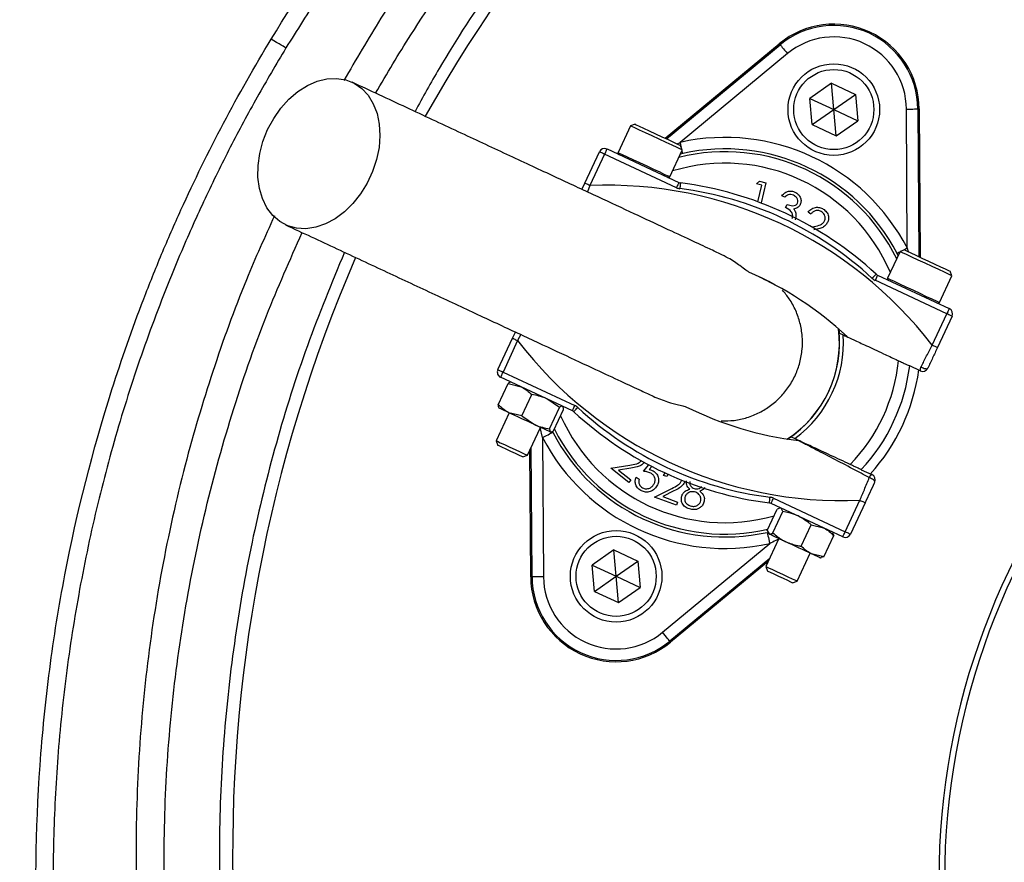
# Model space of a CAD drawing. Header units: millimetres. Extents: x 1309 to 2709, y 1314 to 2714.
# Tile 8 of 18: x 1723 to 1896, y 2017 to 2164. Entities that reach past the tile are written whole.
import ezdxf

# ---------------------------------------------------------------- set-up
doc = ezdxf.new("R2010")
doc.units = ezdxf.units.MM

msp = doc.modelspace()

# ---------------------------------------------------------------- linework, layer by layer
at = {"color": 7, "linetype": 'Continuous', "lineweight": 25}
for p, q in [((1836.28, 2143.18), (1856.22, 2159.69)), ((1856.37, 2159.52), (1856.22, 2159.69)), ((1836.51, 2143.07), (1856.37, 2159.52)), ((1857.64, 2157.98), (1838.91, 2142.46)), ((1865.34, 2152.8), (1861.56, 2150.15)), ((1865.34, 2152.8), (1869.53, 2150.84)), ((1865.75, 2148.19), (1865.34, 2152.8)), ((1861.96, 2145.55), (1861.56, 2150.15)), ((1861.56, 2150.15), (1865.75, 2148.19)), ((1865.75, 2148.19), (1869.53, 2150.84)), ((1869.53, 2150.84), (1869.93, 2146.24)), ((1861.96, 2145.55), (1865.75, 2148.19)), ((1865.75, 2148.19), (1869.93, 2146.24)), ((1866.15, 2143.59), (1865.75, 2148.19)), ((1878.6, 2123.95), (1878.45, 2148.28)), ((1880.45, 2148.29), (1880.61, 2122.5)), ((1880.45, 2148.29), (1880.68, 2148.29)), ((1880.68, 2148.29), (1880.84, 2122.4)), ((1866.15, 2143.59), (1869.93, 2146.24)), ((1830.21, 2145.34), (1828.04, 2140.68)), ((1831.01, 2145.63), (1830.21, 2145.34)), ((1830.22, 2145.34), (1830.21, 2145.34)), ((1861.96, 2145.55), (1866.15, 2143.59)), ((1822.23, 2135.33), (1824.79, 2140.81)), ((1826.12, 2141.3), (1838.66, 2135.45)), ((1837.1, 2136.45), (1839.27, 2141.12)), ((1839.27, 2141.12), (1838.98, 2141.92)), ((1825.69, 2140.39), (1823.14, 2134.91)), ((1838.24, 2134.54), (1825.69, 2140.39)), ((1839.34, 2140.51), (1838.95, 2140.42)), ((1852.25, 2135.19), (1852.74, 2135.68)), ((1852.74, 2135.68), (1853.88, 2135.41)), ((1821.72, 2134.24), (1822.23, 2135.33)), ((1853.17, 2134.97), (1852.25, 2135.19)), ((1852.47, 2132.07), (1853.17, 2134.97)), ((1853.88, 2135.41), (1853.03, 2131.87)), ((1857.18, 2132.91), (1856.69, 2133.14)), ((1857.33, 2131.06), (1857.59, 2131.61)), ((1861.71, 2129.93), (1861.25, 2130.27)), ((1861.92, 2127.67), (1862, 2127.68)), ((1878.14, 2123.66), (1877.34, 2123.37)), ((1877.34, 2123.37), (1875.16, 2118.7)), ((1877, 2122.65), (1876.83, 2123.03)), ((1885.51, 2112.5), (1872.96, 2118.35)), ((1873.39, 2119.25), (1885.93, 2113.4)), ((1884.23, 2114.47), (1886.4, 2119.14)), ((1886.4, 2119.14), (1886.11, 2119.94)), ((1882.95, 2107.01), (1885.51, 2112.5)), ((1886.42, 2112.07), (1883.86, 2106.59)), ((1866.61, 2109.85), (1866.69, 2109.14)), ((1807.04, 2102.75), (1809.59, 2108.23)), ((1809.59, 2108.23), (1810.1, 2109.32)), ((1810.5, 2107.81), (1807.94, 2102.32)), ((1880.86, 2102.53), (1879.02, 2103.39)), ((1820.07, 2095.57), (1807.52, 2101.42)), ((1807.94, 2102.32), (1820.49, 2096.47)), ((1807.1, 2096.59), (1808.83, 2100.31)), ((1808.83, 2100.31), (1811.09, 2099.76)), ((1809.33, 2100.57), (1809.28, 2100.57)), ((1811.23, 2094.66), (1812.97, 2098.39)), ((1817.81, 2096.13), (1815.58, 2097.66)), ((1807.19, 2096.09), (1807.22, 2096.04)), ((1816.08, 2092.41), (1817.81, 2096.13)), ((1818.44, 2096.28), (1818.4, 2096.35)), ((1809.03, 2095.2), (1806.76, 2090.31)), ((1811.23, 2094.66), (1808.98, 2095.22)), ((1811.23, 2094.66), (1813.46, 2093.13)), ((1816.79, 2092.07), (1818.52, 2095.8)), ((1812.2, 2087.78), (1814.47, 2092.66)), ((1814.85, 2090.87), (1815.01, 2066.54)), ((1816.28, 2091.82), (1816.37, 2091.82)), ((1858.24, 2091.01), (1857.64, 2090.61)), ((1806.76, 2090.31), (1807.05, 2089.5)), ((1807.06, 2089.5), (1807.05, 2089.5)), ((1813.01, 2066.53), (1812.86, 2089.21)), ((1811.38, 2087.48), (1812.2, 2087.78)), ((1812.78, 2066.53), (1812.64, 2088.73)), ((1826.77, 2085.54), (1830.09, 2086.05)), ((1832.51, 2084.99), (1833.44, 2086.1)), ((1833.95, 2085.84), (1833.51, 2085.3)), ((1829.95, 2083.02), (1826.77, 2085.54)), ((1830.3, 2085.52), (1828.15, 2085.19)), ((1828.15, 2085.19), (1830.3, 2083.48)), ((1831.2, 2083.93), (1831.73, 2083.62)), ((1836.01, 2084.27), (1836.3, 2084.72)), ((1836.55, 2084.07), (1836.01, 2084.27)), ((1836.79, 2084.47), (1836.55, 2084.07)), ((1870.56, 2085.26), (1872.41, 2084.4)), ((1830.3, 2083.48), (1829.95, 2083.02)), ((1834.44, 2080.48), (1837.45, 2081.99)), ((1838.25, 2079.05), (1834.44, 2080.48)), ((1837.82, 2081.54), (1835.86, 2080.56)), ((1835.86, 2080.56), (1838.45, 2079.59)), ((1838.45, 2079.59), (1838.25, 2079.05)), ((1867.34, 2073.53), (1854.79, 2079.38)), ((1855.21, 2080.28), (1867.76, 2074.43)), ((1867.76, 2074.43), (1870.32, 2079.91)), ((1871.22, 2079.49), (1868.67, 2074.01)), ((1854.13, 2074.66), (1855.87, 2078.38)), ((1855.1, 2074.21), (1856.84, 2077.93)), ((1856.33, 2078.52), (1855.87, 2078.38)), ((1856.46, 2078.6), (1856.32, 2078.58)), ((1856.84, 2077.93), (1856.54, 2078.56)), ((1860.04, 2071.9), (1861.78, 2075.62)), ((1861.78, 2075.62), (1863.95, 2075.11)), ((1854.13, 2074.66), (1854.43, 2074.03)), ((1854.26, 2074.19), (1854.35, 2074.07)), ((1864.01, 2070.05), (1865.74, 2073.78)), ((1865.61, 2074.26), (1865.53, 2074.37)), ((1865.55, 2074.22), (1865.74, 2073.78)), ((1835.81, 2056.84), (1854.55, 2072.36)), ((1856.16, 2073.22), (1853.89, 2068.34)), ((1827.31, 2071.23), (1823.52, 2068.58)), ((1827.31, 2071.23), (1831.49, 2069.28)), ((1827.71, 2066.63), (1827.31, 2071.23)), ((1859.32, 2065.8), (1861.6, 2070.68)), ((1864.01, 2070.05), (1861.84, 2070.57)), ((1823.93, 2063.98), (1823.52, 2068.58)), ((1823.52, 2068.58), (1827.71, 2066.63)), ((1827.71, 2066.63), (1831.49, 2069.28)), ((1831.49, 2069.28), (1831.9, 2064.67)), ((1854.55, 2069.77), (1837.09, 2055.3)), ((1854.33, 2069.28), (1837.23, 2055.13)), ((1863.41, 2069.84), (1863.56, 2069.85)), ((1864.01, 2070.05), (1863.55, 2069.93)), ((1823.93, 2063.98), (1827.71, 2066.63)), ((1827.71, 2066.63), (1831.9, 2064.67)), ((1828.11, 2062.03), (1827.71, 2066.63)), ((1853.89, 2068.34), (1854.18, 2067.52)), ((1813.01, 2066.53), (1812.78, 2066.53)), ((1858.51, 2065.51), (1859.32, 2065.8)), ((1823.93, 2063.98), (1828.11, 2062.03)), ((1828.11, 2062.03), (1831.9, 2064.67)), ((1837.09, 2055.3), (1837.23, 2055.13))]:
    msp.add_line(p, q, dxfattribs=at)
at = {"color": 1, "linetype": 'Continuous', "lineweight": 25}
for p, q in [((1838.37, 2142.2), (1838.91, 2142.46)), ((1823.14, 2134.91), (1822.68, 2133.8)), ((1878.6, 2123.95), (1878.74, 2123.38)), ((1811.05, 2108.87), (1810.5, 2107.81)), ((1814.85, 2090.87), (1814.45, 2092.61))]:
    msp.add_line(p, q, dxfattribs=at)
at = {"color": 7, "linetype": 'Continuous', "lineweight": 25, "flags": 128}
for points in [[(1769.99, 2158.95), (1769.91, 2159), (1769.75, 2159.1), (1769.5, 2159.25), (1769.18, 2159.44), (1768.8, 2159.67), (1768.37, 2159.93), (1767.91, 2160.21), (1767.43, 2160.5)], [(1856.37, 2159.52), (1856.4, 2159.48), (1856.47, 2159.39), (1856.59, 2159.25), (1856.75, 2159.06), (1856.94, 2158.83), (1857.16, 2158.56), (1857.4, 2158.28), (1857.64, 2157.98)], [(1766.81, 2144.68), (1767.86, 2146.62), (1769.11, 2148.41), (1770.53, 2149.99), (1772.09, 2151.33), (1773.75, 2152.38), (1775.46, 2153.13), (1777.17, 2153.55), (1778.85, 2153.64), (1780.45, 2153.38), (1781.92, 2152.79), (1783.24, 2151.88), (1784.36, 2150.68), (1785.26, 2149.21), (1785.92, 2147.52), (1786.31, 2145.65), (1786.42, 2143.64), (1786.27, 2141.55), (1785.83, 2139.44), (1785.14, 2137.35), (1784.21, 2135.34), (1783.05, 2133.47), (1781.71, 2131.78), (1780.21, 2130.32), (1778.6, 2129.12), (1776.91, 2128.21), (1775.2, 2127.63), (1773.5, 2127.37), (1771.85, 2127.46), (1770.31, 2127.89), (1768.91, 2128.64), (1767.69, 2129.7), (1766.67, 2131.04), (1765.89, 2132.62), (1765.37, 2134.41), (1765.11, 2136.35), (1765.13, 2138.41), (1765.43, 2140.52), (1765.99, 2142.62), (1766.81, 2144.68)], [(1878.45, 2148.28), (1878.83, 2148.28), (1879.21, 2148.28), (1879.55, 2148.28), (1879.85, 2148.29), (1880.1, 2148.29), (1880.29, 2148.29), (1880.4, 2148.29), (1880.45, 2148.29)], [(1839.27, 2141.12), (1839.25, 2141.13), (1838.97, 2141.26), (1838.37, 2141.54), (1837.5, 2141.95), (1836.43, 2142.45), (1835.23, 2143), (1834, 2143.58), (1832.82, 2144.13), (1831.78, 2144.61), (1830.97, 2144.99), (1830.43, 2145.24), (1830.22, 2145.34)], [(1831.01, 2145.63), (1831.01, 2145.63), (1831.22, 2145.54), (1831.73, 2145.3), (1832.51, 2144.94), (1833.48, 2144.48), (1834.59, 2143.97), (1835.72, 2143.44), (1836.8, 2142.94), (1837.73, 2142.5), (1838.43, 2142.17), (1838.86, 2141.97), (1838.98, 2141.92)], [(1825.69, 2140.39), (1825.52, 2140.47), (1825.35, 2140.55), (1825.19, 2140.62), (1825.05, 2140.69), (1824.94, 2140.74), (1824.86, 2140.78), (1824.81, 2140.8), (1824.79, 2140.81)], [(1826.12, 2141.3), (1826.11, 2141.28), (1826.08, 2141.23), (1826.05, 2141.14), (1825.99, 2141.03), (1825.93, 2140.89), (1825.86, 2140.74), (1825.78, 2140.57), (1825.69, 2140.39)], [(1823.14, 2134.91), (1822.96, 2134.99), (1822.79, 2135.07), (1822.63, 2135.14), (1822.5, 2135.21), (1822.38, 2135.26), (1822.3, 2135.3), (1822.25, 2135.32), (1822.23, 2135.33)], [(1838.66, 2135.45), (1838.65, 2135.43), (1838.63, 2135.38), (1838.59, 2135.29), (1838.54, 2135.18), (1838.47, 2135.04), (1838.4, 2134.89), (1838.32, 2134.72), (1838.24, 2134.54)], [(1838.96, 2135.36), (1838.96, 2135.34), (1838.95, 2135.28), (1838.94, 2135.19), (1838.92, 2135.07), (1838.9, 2134.92), (1838.88, 2134.75), (1838.86, 2134.56), (1838.83, 2134.37)], [(1878.14, 2123.66), (1878.2, 2123.63), (1878.57, 2123.46), (1879.22, 2123.15), (1880.11, 2122.74), (1881.16, 2122.25), (1882.29, 2121.72), (1883.4, 2121.2), (1884.42, 2120.73), (1885.24, 2120.35), (1885.82, 2120.08), (1886.09, 2119.95), (1886.11, 2119.94)], [(1886.4, 2119.14), (1886.27, 2119.2), (1885.82, 2119.41), (1885.08, 2119.76), (1884.09, 2120.22), (1882.95, 2120.75), (1881.72, 2121.33), (1880.5, 2121.89), (1879.39, 2122.41), (1878.46, 2122.85), (1877.78, 2123.16), (1877.41, 2123.34), (1877.34, 2123.37)], [(1873.13, 2119.43), (1873.12, 2119.41), (1873.08, 2119.37), (1873.02, 2119.3), (1872.93, 2119.21), (1872.83, 2119.1), (1872.71, 2118.97), (1872.58, 2118.84), (1872.45, 2118.69)], [(1873.39, 2119.25), (1873.38, 2119.24), (1873.36, 2119.18), (1873.32, 2119.1), (1873.26, 2118.99), (1873.2, 2118.85), (1873.13, 2118.69), (1873.05, 2118.52), (1872.96, 2118.35)], [(1885.93, 2113.4), (1885.93, 2113.39), (1885.9, 2113.33), (1885.86, 2113.25), (1885.81, 2113.14), (1885.75, 2113), (1885.67, 2112.84), (1885.59, 2112.67), (1885.51, 2112.5)], [(1886.42, 2112.07), (1886.4, 2112.08), (1886.35, 2112.11), (1886.26, 2112.15), (1886.15, 2112.2), (1886.01, 2112.26), (1885.86, 2112.34), (1885.69, 2112.41), (1885.51, 2112.5)], [(1809.59, 2108.23), (1809.61, 2108.22), (1809.66, 2108.2), (1809.75, 2108.16), (1809.86, 2108.11), (1810, 2108.04), (1810.15, 2107.97), (1810.32, 2107.89), (1810.5, 2107.81)], [(1866.69, 2109.14), (1866.77, 2109.1), (1867.38, 2108.81)], [(1883.86, 2106.59), (1883.84, 2106.6), (1883.79, 2106.62), (1883.71, 2106.66), (1883.59, 2106.71), (1883.46, 2106.78), (1883.3, 2106.85), (1883.13, 2106.93), (1882.95, 2107.01)], [(1880.97, 2103.21), (1881.17, 2103.11), (1881.37, 2103.03), (1881.57, 2102.96), (1881.75, 2102.92), (1881.91, 2102.91), (1882.04, 2102.92), (1882.14, 2102.95), (1882.19, 2103.01)], [(1807.04, 2102.75), (1807.06, 2102.74), (1807.11, 2102.72), (1807.19, 2102.68), (1807.3, 2102.62), (1807.44, 2102.56), (1807.6, 2102.49), (1807.77, 2102.41), (1807.94, 2102.32)], [(1807.52, 2101.42), (1807.53, 2101.44), (1807.55, 2101.49), (1807.59, 2101.57), (1807.65, 2101.68), (1807.71, 2101.82), (1807.78, 2101.98), (1807.86, 2102.15), (1807.94, 2102.32)], [(1808.98, 2095.22), (1808.53, 2095.43), (1808.14, 2095.61), (1807.82, 2095.76), (1807.56, 2095.88), (1807.37, 2095.97), (1807.26, 2096.02), (1807.22, 2096.04)], [(1820.07, 2095.57), (1820.08, 2095.59), (1820.1, 2095.64), (1820.14, 2095.72), (1820.19, 2095.83), (1820.26, 2095.97), (1820.33, 2096.13), (1820.41, 2096.3), (1820.49, 2096.47)], [(1820.32, 2095.4), (1820.34, 2095.41), (1820.38, 2095.45), (1820.44, 2095.52), (1820.52, 2095.61), (1820.63, 2095.72), (1820.74, 2095.85), (1820.87, 2095.99), (1821, 2096.13)], [(1813.46, 2093.13), (1812.9, 2093.39), (1812.32, 2093.66), (1811.73, 2093.94), (1811.14, 2094.22), (1810.56, 2094.49), (1810, 2094.75), (1809.47, 2094.99), (1808.98, 2095.22)], [(1816.24, 2091.83), (1816.12, 2091.89), (1815.93, 2091.98), (1815.67, 2092.1), (1815.33, 2092.26), (1814.94, 2092.44), (1814.49, 2092.65), (1814, 2092.88), (1813.46, 2093.13)], [(1814.85, 2090.87), (1815.19, 2091.05), (1815.52, 2091.22), (1815.83, 2091.37), (1816.09, 2091.51), (1816.32, 2091.63), (1816.48, 2091.71), (1816.59, 2091.77), (1816.62, 2091.79)], [(1816.28, 2091.82), (1816.28, 2091.82), (1816.24, 2091.83)], [(1858.93, 2090.69), (1858.32, 2090.97), (1858.24, 2091.01)], [(1806.76, 2090.31), (1806.76, 2090.31), (1806.96, 2090.22), (1807.46, 2089.98), (1808.21, 2089.64), (1809.11, 2089.22), (1810.05, 2088.78), (1810.93, 2088.37), (1811.63, 2088.04), (1812.07, 2087.84), (1812.2, 2087.78)], [(1811.38, 2087.48), (1811.25, 2087.54), (1810.81, 2087.75), (1810.12, 2088.07), (1809.3, 2088.45), (1808.47, 2088.84), (1807.75, 2089.18), (1807.25, 2089.41), (1807.06, 2089.5)], [(1872.89, 2083.07), (1872.9, 2083.15), (1872.87, 2083.25), (1872.79, 2083.35), (1872.68, 2083.47), (1872.53, 2083.58), (1872.35, 2083.69), (1872.16, 2083.79), (1871.96, 2083.88)], [(1854.49, 2079.46), (1854.5, 2079.48), (1854.5, 2079.54), (1854.52, 2079.63), (1854.53, 2079.75), (1854.55, 2079.9), (1854.57, 2080.07), (1854.6, 2080.26), (1854.62, 2080.45)], [(1854.79, 2079.38), (1854.8, 2079.39), (1854.82, 2079.44), (1854.86, 2079.53), (1854.92, 2079.64), (1854.98, 2079.78), (1855.05, 2079.94), (1855.13, 2080.11), (1855.21, 2080.28)], [(1870.32, 2079.91), (1870.49, 2079.83), (1870.66, 2079.75), (1870.82, 2079.68), (1870.96, 2079.62), (1871.07, 2079.56), (1871.15, 2079.52), (1871.21, 2079.5), (1871.22, 2079.49)], [(1854.11, 2074.31), (1854.12, 2074.27), (1854.15, 2074.15), (1854.19, 2073.97), (1854.24, 2073.73), (1854.31, 2073.43), (1854.38, 2073.1), (1854.46, 2072.73), (1854.55, 2072.36)], [(1854.43, 2074.03), (1854.36, 2074.06), (1854.35, 2074.07)], [(1857.39, 2072.65), (1856.84, 2072.9), (1856.33, 2073.14), (1855.86, 2073.36), (1855.45, 2073.55), (1855.09, 2073.72), (1854.8, 2073.86), (1854.58, 2073.96), (1854.43, 2074.03)], [(1867.34, 2073.53), (1867.35, 2073.54), (1867.37, 2073.59), (1867.41, 2073.68), (1867.46, 2073.79), (1867.53, 2073.93), (1867.6, 2074.09), (1867.68, 2074.26), (1867.76, 2074.43)], [(1867.76, 2074.43), (1867.94, 2074.35), (1868.11, 2074.27), (1868.26, 2074.2), (1868.4, 2074.13), (1868.51, 2074.08), (1868.6, 2074.04), (1868.65, 2074.02), (1868.67, 2074.01)], [(1861.84, 2070.57), (1861.36, 2070.79), (1860.85, 2071.03), (1860.3, 2071.29), (1859.72, 2071.56), (1859.14, 2071.83), (1858.54, 2072.11), (1857.96, 2072.38), (1857.39, 2072.65)], [(1863.41, 2069.84), (1863.4, 2069.85), (1863.32, 2069.88), (1863.16, 2069.96), (1862.93, 2070.07), (1862.63, 2070.21), (1862.26, 2070.38), (1861.84, 2070.57)], [(1853.89, 2068.34), (1853.97, 2068.3), (1854.35, 2068.12), (1855.01, 2067.81), (1855.86, 2067.42), (1856.8, 2066.98), (1857.72, 2066.55), (1858.5, 2066.19), (1859.05, 2065.93), (1859.31, 2065.81), (1859.32, 2065.8)], [(1858.51, 2065.51), (1858.5, 2065.51), (1858.25, 2065.63), (1857.71, 2065.88), (1856.96, 2066.23), (1856.12, 2066.62), (1855.32, 2066.99), (1854.67, 2067.3), (1854.27, 2067.48), (1854.18, 2067.52)], [(1815.01, 2066.54), (1814.62, 2066.54), (1814.25, 2066.54), (1813.91, 2066.54), (1813.61, 2066.54), (1813.36, 2066.53), (1813.17, 2066.53), (1813.05, 2066.53), (1813.01, 2066.53)], [(1837.09, 2055.3), (1837.06, 2055.34), (1836.98, 2055.43), (1836.86, 2055.57), (1836.71, 2055.76), (1836.51, 2056), (1836.29, 2056.26), (1836.06, 2056.55), (1835.81, 2056.84)]]:
    msp.add_lwpolyline(points, dxfattribs=at)
at = {"color": 1, "linetype": 'Continuous', "lineweight": 25, "flags": 128}
for points in [[(1839.11, 2141.58), (1839.07, 2141.72), (1838.99, 2142.09), (1838.91, 2142.46)], [(1828.04, 2140.68), (1828.04, 2140.68), (1828.25, 2140.57), (1828.79, 2140.32), (1829.61, 2139.94), (1830.64, 2139.46), (1831.82, 2138.91), (1833.05, 2138.34), (1834.25, 2137.78), (1835.32, 2137.28), (1836.19, 2136.87), (1836.79, 2136.59), (1837.08, 2136.46), (1837.1, 2136.45)], [(1839.34, 2140.51), (1839.34, 2140.56), (1839.31, 2140.67), (1839.27, 2140.85), (1839.23, 2141.02)], [(1878.6, 2123.95), (1878.26, 2123.78), (1877.93, 2123.6), (1877.8, 2123.54)], [(1877.3, 2123.27), (1877.14, 2123.19), (1876.97, 2123.11), (1876.87, 2123.05), (1876.83, 2123.03)], [(1875.16, 2118.7), (1875.23, 2118.67), (1875.6, 2118.5), (1876.28, 2118.18), (1877.21, 2117.75), (1878.33, 2117.23), (1879.54, 2116.66), (1880.77, 2116.09), (1881.92, 2115.55), (1882.9, 2115.09), (1883.65, 2114.75), (1884.1, 2114.53), (1884.23, 2114.47)]]:
    msp.add_lwpolyline(points, dxfattribs=at)
at = {"color": 7, "linetype": 'Continuous', "lineweight": 25}
for centre, radius in [((2009.11, 2013.66), 700), ((2009.11, 2013.66), 600), ((2009.11, 2013.66), 595), ((2009.11, 2013.66), 593.6), ((2009.11, 2013.66), 575), ((2009.11, 2013.66), 337.5), ((2009.11, 2013.66), 330), ((2009.11, 2013.66), 329), ((2009.11, 2013.66), 327.5), ((2009.11, 2013.66), 325.5), ((1865.75, 2148.19), 8), ((1865.75, 2148.19), 7), ((1827.71, 2066.63), 8), ((1827.71, 2066.63), 7)]:
    msp.add_circle(centre, radius, dxfattribs=at)
for centre, radius, start, end in [((2023.69, 2018.26), 263, 125.6711, 150.6903), ((1865.75, 2148.19), 14.93, 0.3695, 129.6305), ((1865.75, 2148.19), 14.7, 0.3695, 129.6305), ((1865.75, 2148.19), 12.7, 0.3695, 129.6305), ((1846.73, 2107.41), 35.91, 27.427, 102.573), ((1825.69, 2140.39), 1, 65, 155), ((1828.26, 2140.57), 0.25, 155, 245), ((1846.73, 2107.41), 33.91, 27.427, 102.573), ((1836.87, 2136.56), 0.25, 245, 335), ((2009.11, 2013.66), 125, 99.2069, 180), ((2009.11, 2013.66), 124, 99.2818, 180), ((1826.16, 2063.3), 71.67, 37.5829, 92.4171), ((1839.09, 2136.35), 2, 245, 262.8003), ((1839.09, 2136.35), 1, 245, 262.8003), ((1831.23, 2074.18), 60.67, 47.1997, 82.8003), ((1831.23, 2074.18), 61.67, 47.1997, 82.8003), ((2023.69, 2018.26), 263, 156.6871, 206.8749), ((1826.16, 2063.3), 61.67, 47.1997, 66.3645), ((1873.81, 2120.16), 2, 227.1997, 245), ((1873.81, 2120.16), 1, 227.1997, 245), ((1875.39, 2118.6), 0.25, 155, 245), ((1884, 2114.58), 0.25, 245, 335), ((1885.51, 2112.5), 1, 335, 65), ((1846.73, 2107.41), 20, 302.9043, 7.0957), ((1846.73, 2107.41), 20.7, 306.1144, 3.8856), ((1867.29, 2151.52), 71.67, 217.5829, 272.4171), ((1846.73, 2107.41), 30.49, 315.8562, 354.1438), ((1846.73, 2107.41), 32.53, 317.0993, 352.9007), ((1881.71, 2102.74), 0.874, 147.6637, 193.9529), ((1881.28, 2103.43), 1, 245, 335), ((1807.94, 2102.32), 1, 155, 245), ((1846.73, 2107.41), 34.21, 317.9236, 352.0712), ((1819.64, 2094.66), 2, 47.1997, 65), ((1862.22, 2140.64), 60.67, 227.1997, 262.8003), ((1867.29, 2151.52), 61.67, 243.6355, 262.8003), ((1819.64, 2094.66), 1, 47.1997, 65), ((1862.22, 2140.64), 61.67, 227.1997, 262.8003), ((1846.73, 2107.41), 35.91, 207.427, 282.573), ((1846.73, 2107.41), 33.91, 207.427, 282.573), ((1872.79, 2083.62), 0.874, 116.0463, 162.336), ((1871.99, 2083.49), 1, 335, 65), ((1854.37, 2078.47), 2, 65, 82.8003), ((1854.37, 2078.47), 1, 65, 82.8003), ((1867.76, 2074.43), 1, 245, 335), ((1827.71, 2066.63), 14.93, 180.3695, 309.6305), ((1827.71, 2066.63), 14.7, 180.3695, 309.6305), ((1827.71, 2066.63), 12.7, 180.3695, 309.6305)]:
    msp.add_arc(centre, radius, start, end, dxfattribs=at)
at = {"color": 1, "linetype": 'Continuous', "lineweight": 25}
for radius, start, end in [(33.41, 26.0524, 103.9476), (31.41, 23.0383, 106.9617), (20.03, 303.0133, 6.9867), (31.41, 203.8808, 285.8669), (33.41, 206.8106, 282.962)]:
    msp.add_arc((1846.73, 2107.41), radius, start, end, dxfattribs=at)
at = {"color": 7, "linetype": 'Continuous', "lineweight": 25}
for points, knots in [([(1767.43, 2160.5), (1772.21, 2168.37), (1777.38, 2175.96), (1785.72, 2186.92), (1788.6, 2190.5), (1794.54, 2197.52), (1797.6, 2200.94), (1806.99, 2210.92), (1813.56, 2217.21), (1827.3, 2229.07), (1834.48, 2234.64), (1845.69, 2242.44), (1849.51, 2244.96), (1855.35, 2248.58), (1857.32, 2249.77), (1861.29, 2252.1), (1863.29, 2253.23), (1873.32, 2258.76), (1881.52, 2262.73), (1898.26, 2269.79), (1906.79, 2272.89), (1919.83, 2276.87), (1924.22, 2278.08), (1933.09, 2280.29), (1937.57, 2281.28), (1942.08, 2282.16)], [0, 0, 0, 0, 0.125, 0.125, 0.1875, 0.1875, 0.25, 0.25, 0.375, 0.375, 0.5, 0.5, 0.5625, 0.5625, 0.59375, 0.59375, 0.625, 0.625, 0.75, 0.75, 0.875, 0.875, 0.9375, 0.9375, 1, 1, 1, 1]), ([(1981.45, 2283.41), (1976.31, 2282.7), (1966.01, 2281.29), (1950.78, 2277.99), (1935.74, 2273.97), (1920.15, 2269.06), (1904.12, 2263.06), (1887.82, 2255.64), (1872.07, 2247.17), (1856.99, 2237.66), (1842.88, 2227.28), (1829.78, 2216.07), (1817.67, 2204.15), (1806.37, 2191.48), (1795.98, 2178.13), (1787.16, 2165.41), (1782.24, 2156.92), (1780.13, 2153.28)], [0, 0, 0, 0, 0.061908, 0.123918, 0.185972, 0.247942, 0.319255, 0.390836, 0.462487, 0.534029, 0.60531, 0.673782, 0.742475, 0.811266, 0.880006, 0.948518, 1, 1, 1, 1]), ([(1942.66, 2279.22), (1936.94, 2277.99), (1925.5, 2275.52), (1908.69, 2270.36), (1892.21, 2264.17), (1876.21, 2256.89), (1860.76, 2248.55), (1845.93, 2239.16), (1831.73, 2228.78), (1818.25, 2217.46), (1805.57, 2205.28), (1796.35, 2195.13), (1788.8, 2186.01), (1782.7, 2178.09), (1775.98, 2168.55), (1771.93, 2162.05), (1769.99, 2158.95)], [0, 0, 0, 0, 0.080899, 0.162075, 0.243341, 0.324512, 0.405407, 0.486315, 0.567501, 0.64878, 0.729965, 0.810873, 0.838537, 0.893937, 0.949336, 1, 1, 1, 1]), ([(1785.67, 2151.05), (1787.68, 2154.47), (1792.81, 2163.19), (1802.31, 2176.48), (1813.94, 2190.92), (1826.61, 2204.53), (1840.18, 2217.3), (1854.62, 2229.15), (1869.86, 2240.03), (1885.82, 2249.89), (1902.43, 2258.69), (1919.63, 2266.36), (1937.31, 2272.98), (1949.43, 2276.4), (1955.49, 2278.11)], [0, 0, 0, 0, 0.0553652, 0.1412399, 0.2271172, 0.3129919, 0.3988692, 0.4847439, 0.5706211, 0.656496, 0.7423732, 0.828248, 0.9141234, 1, 1, 1, 1]), ([(1869.13, 2233.58), (1864.37, 2230.02), (1854.82, 2222.88), (1841.45, 2210.98), (1828.84, 2198.26), (1817.12, 2184.73), (1806.4, 2170.44), (1798.18, 2158.12), (1793.94, 2150.37), (1792.56, 2147.84)], [0, 0, 0, 0, 0.1539047, 0.3083341, 0.4629435, 0.6173772, 0.7712857, 0.9253102, 1, 1, 1, 1]), ([(1948.11, 1737.23), (1937.1, 1739.67), (1926.3, 1742.75), (1910.42, 1748.32), (1905.18, 1750.33), (1897.4, 1753.59), (1894.82, 1754.72), (1889.69, 1757.06), (1887.15, 1758.26), (1874.55, 1764.45), (1864.84, 1769.96), (1846.18, 1782.06), (1837.21, 1788.65), (1824.33, 1799.35), (1820.12, 1803.05), (1813.96, 1808.82), (1811.93, 1810.78), (1807.94, 1814.75), (1805.98, 1816.75), (1796.34, 1826.92), (1789.17, 1835.44), (1775.87, 1853.27), (1769.75, 1862.57), (1762.77, 1874.69), (1761.41, 1877.14), (1758.75, 1882.08), (1757.45, 1884.58), (1753.67, 1892.15), (1751.32, 1897.24), (1744.72, 1912.66), (1740.96, 1923.14), (1734.69, 1944.47), (1732.17, 1955.33), (1729.83, 1969.15), (1729.41, 1971.93), (1728.83, 1976.11), (1728.64, 1977.51), (1728.3, 1980.3), (1728.13, 1981.7), (1727.37, 1988.7), (1726.93, 1994.3), (1726.11, 2011.11), (1726.23, 2022.33), (1727.23, 2036.38), (1727.47, 2039.19), (1728.03, 2044.79), (1728.35, 2047.57), (1729.44, 2055.9), (1730.33, 2061.42), (1733.48, 2077.84), (1736.22, 2088.63), (1741.28, 2104.58), (1743.13, 2109.85), (1746.15, 2117.71), (1747.19, 2120.32), (1749.37, 2125.51), (1750.5, 2128.1), (1756.32, 2140.92), (1761.58, 2150.86), (1767.43, 2160.5)], [0, 0, 0, 0, 0.0625, 0.0625, 0.09375, 0.09375, 0.109375, 0.109375, 0.125, 0.125, 0.1875, 0.1875, 0.25, 0.25, 0.28125, 0.28125, 0.296875, 0.296875, 0.3125, 0.3125, 0.375, 0.375, 0.4375, 0.4375, 0.453125, 0.453125, 0.46875, 0.46875, 0.5, 0.5, 0.5625, 0.5625, 0.625, 0.625, 0.640625, 0.640625, 0.648437, 0.648437, 0.65625, 0.65625, 0.6875, 0.6875, 0.75, 0.75, 0.765625, 0.765625, 0.78125, 0.78125, 0.8125, 0.8125, 0.875, 0.875, 0.90625, 0.90625, 0.921875, 0.921875, 0.9375, 0.9375, 1, 1, 1, 1]), ([(1769.99, 2158.95), (1768.3, 2156.1), (1764.92, 2150.4), (1760.22, 2141.61), (1755.82, 2132.66), (1751.06, 2122.05), (1746.18, 2109.71), (1741.44, 2095.58), (1737.42, 2081.09), (1734.17, 2066.27), (1731.7, 2051.16), (1730.09, 2036.21), (1729.3, 2021.46), (1729.27, 2006.9), (1730.01, 1992.31), (1731.53, 1977.43), (1733.91, 1962.37), (1737.18, 1947.18), (1741.32, 1932.04), (1746.36, 1917.02), (1752.3, 1902.18), (1759.01, 1887.83), (1766.45, 1874.01), (1774.56, 1860.76), (1783.48, 1847.85), (1793.21, 1835.34), (1803.72, 1823.3), (1814.81, 1811.98), (1826.4, 1801.4), (1838.44, 1791.59), (1851.13, 1782.34), (1864.47, 1773.82), (1874.54, 1767.92), (1880.21, 1765.14), (1881.1, 1764.71)], [0, 0, 0, 0, 0.021642, 0.043284, 0.065035, 0.086787, 0.11921, 0.151655, 0.184077, 0.217365, 0.250679, 0.283967, 0.31553, 0.347092, 0.379001, 0.410909, 0.444709, 0.478535, 0.512336, 0.547119, 0.58193, 0.616713, 0.650512, 0.684338, 0.718137, 0.752918, 0.787726, 0.822507, 0.856312, 0.890142, 0.923947, 0.958735, 0.993552, 1, 1, 1, 1]), ([(1845.84, 2123), (1845.17, 2123.31), (1843.64, 2124.02), (1840.23, 2125.61), (1835.67, 2127.74), (1830.14, 2130.32), (1823.73, 2133.31), (1816.51, 2136.67), (1808.58, 2140.37), (1800.04, 2144.35), (1790.97, 2148.58), (1784.74, 2151.49), (1781.57, 2152.97)], [0, 0, 0, 0, 0.067588, 0.154394, 0.245578, 0.341085, 0.440586, 0.544166, 0.65194, 0.763818, 0.879821, 1, 1, 1, 1]), ([(1856.69, 2133.14), (1856.85, 2133.32), (1857.17, 2133.68), (1857.8, 2133.95), (1858.43, 2133.98), (1858.78, 2133.84), (1858.96, 2133.78)], [0, 0, 0, 0, 0.2802896, 0.5596786, 0.779746, 1, 1, 1, 1]), ([(1858.96, 2133.78), (1859.17, 2133.65), (1859.59, 2133.4), (1859.95, 2132.8), (1860.07, 2132.17), (1859.95, 2131.81), (1859.89, 2131.62)], [0, 0, 0, 0, 0.280087, 0.559869, 0.780098, 1, 1, 1, 1]), ([(1858.71, 2133.22), (1858.56, 2133.27), (1858.27, 2133.38), (1857.69, 2133.32), (1857.37, 2133.06), (1857.18, 2132.91)], [0, 0, 0, 0, 0.280634, 0.56036, 1, 1, 1, 1]), ([(1859.4, 2131.85), (1859.44, 2132.01), (1859.52, 2132.32), (1859.27, 2132.87), (1858.92, 2133.08), (1858.71, 2133.22)], [0, 0, 0, 0, 0.278858, 0.56005, 1, 1, 1, 1]), ([(1858.47, 2129.13), (1858.51, 2129.22), (1858.58, 2129.42), (1858.57, 2129.84), (1858.28, 2130.55), (1857.71, 2130.85), (1857.33, 2131.06)], [0, 0, 0, 0, 0.125582, 0.251208, 0.500631, 1, 1, 1, 1]), ([(1857.59, 2131.61), (1857.92, 2131.5), (1858.4, 2131.33), (1858.99, 2131.44), (1859.28, 2131.63), (1859.36, 2131.78), (1859.4, 2131.85)], [0, 0, 0, 0, 0.499393, 0.749024, 0.874538, 1, 1, 1, 1]), ([(1859.89, 2131.62), (1859.82, 2131.5), (1859.69, 2131.26), (1859.3, 2130.93), (1858.95, 2130.85), (1858.73, 2130.8)], [0, 0, 0, 0, 0.280507, 0.560794, 1, 1, 1, 1]), ([(1858.73, 2130.8), (1858.83, 2130.68), (1859, 2130.45), (1859.07, 2130.18), (1859.11, 2130.06)], [0, 0, 0, 0, 0.5598423, 1, 1, 1, 1]), ([(1861.25, 2130.27), (1861.46, 2130.49), (1861.87, 2130.92), (1862.69, 2131.15), (1863.46, 2131.08), (1863.86, 2130.83), (1864.06, 2130.71)], [0, 0, 0, 0, 0.280038, 0.559507, 0.779645, 1, 1, 1, 1]), ([(1863.69, 2130.27), (1863.51, 2130.38), (1863.14, 2130.59), (1862.54, 2130.54), (1862.05, 2130.29), (1861.83, 2130.05), (1861.71, 2129.93)], [0, 0, 0, 0, 0.279443, 0.558563, 0.779019, 1, 1, 1, 1]), ([(1864.06, 2130.71), (1864.26, 2130.53), (1864.66, 2130.17), (1864.86, 2129.42), (1864.81, 2128.72), (1864.59, 2128.36), (1864.48, 2128.18)], [0, 0, 0, 0, 0.279978, 0.559308, 0.779652, 1, 1, 1, 1]), ([(1767.99, 2129.62), (1766.32, 2125.92), (1762.3, 2117.01), (1757.08, 2102.46), (1752.04, 2085.56), (1748.1, 2067.77), (1745.32, 2049.15), (1743.85, 2030.37), (1743.69, 2011.56), (1744.86, 1992.89), (1747.34, 1974.43), (1751.08, 1956.23), (1756.05, 1938.28), (1762.26, 1920.73), (1768.7, 1905.59), (1773.47, 1896.53), (1775.34, 1892.97)], [0, 0, 0, 0, 0.049519, 0.119096, 0.188479, 0.26507, 0.341929, 0.418881, 0.495743, 0.572336, 0.647905, 0.72373, 0.799637, 0.875454, 0.951017, 1, 1, 1, 1]), ([(1859.11, 2130.06), (1859.13, 2129.85), (1859.18, 2129.46), (1859.04, 2129.1), (1858.98, 2128.94)], [0, 0, 0, 0, 0.559419, 1, 1, 1, 1]), ([(1864, 2128.51), (1864.09, 2128.68), (1864.27, 2129.01), (1864.22, 2129.54), (1864.03, 2129.99), (1863.8, 2130.18), (1863.69, 2130.27)], [0, 0, 0, 0, 0.279126, 0.559042, 0.779432, 1, 1, 1, 1]), ([(1769.95, 2128.04), (1772.94, 2126.65), (1778.87, 2123.88), (1787.61, 2119.81), (1796.02, 2115.88), (1804.02, 2112.15), (1811.47, 2108.68), (1818.25, 2105.52), (1823.98, 2102.85), (1828.61, 2100.69), (1831.99, 2099.11), (1833.51, 2098.4), (1834.18, 2098.09)], [0, 0, 0, 0, 0.113512, 0.2252, 0.335105, 0.443266, 0.549589, 0.654173, 0.757142, 0.845616, 0.932496, 1, 1, 1, 1]), ([(1862, 2127.68), (1862.41, 2127.75), (1862.98, 2127.86), (1863.67, 2128.15), (1863.89, 2128.39), (1864, 2128.51)], [0, 0, 0, 0, 0.560688, 0.780476, 1, 1, 1, 1]), ([(1864.48, 2128.18), (1864.32, 2128), (1864, 2127.65), (1863.19, 2127.35), (1862.6, 2127.23), (1862.24, 2127.15)], [0, 0, 0, 0, 0.279326, 0.559182, 1, 1, 1, 1]), ([(1779.14, 1894.74), (1778.38, 1896.11), (1774.63, 1902.86), (1769.04, 1915.54), (1762.46, 1932.69), (1757.18, 1950.27), (1753.13, 1968.15), (1750.33, 1986.25), (1748.81, 2004.49), (1748.57, 2022.79), (1749.62, 2041.07), (1751.93, 2059.23), (1755.51, 2077.21), (1760.37, 2094.89), (1766.06, 2111.46), (1770.7, 2121.88), (1772.84, 2126.69)], [0, 0, 0, 0, 0.019508, 0.095754, 0.171998, 0.248244, 0.324488, 0.400734, 0.476978, 0.553224, 0.629468, 0.705714, 0.781958, 0.858204, 0.934448, 1, 1, 1, 1]), ([(1780.22, 2123.25), (1777.99, 2117.84), (1773.49, 2106.92), (1768.14, 2089.96), (1763.87, 2072.59), (1760.79, 2054.93), (1758.88, 2037.08), (1758.17, 2019.17), (1758.66, 2001.27), (1760.39, 1983.45), (1763.32, 1965.75), (1767.41, 1948.27), (1772.68, 1931.12), (1778.99, 1914.37), (1784.14, 1903.63), (1786.71, 1898.27)], [0, 0, 0, 0, 0.075598, 0.152409, 0.229292, 0.306438, 0.383673, 0.46082, 0.537704, 0.61464, 0.691838, 0.769125, 0.846324, 0.923262, 1, 1, 1, 1]), ([(1850.88, 2119.8), (1850.74, 2119.89), (1850.41, 2120.09), (1849.2, 2121.01), (1847.66, 2122.11), (1846.32, 2122.72), (1845.81, 2122.95)], [0, 0, 0, 0, 0.19049, 0.439323, 0.789273, 1, 1, 1, 1]), ([(1852.81, 2118.91), (1852.92, 2118.86), (1853.79, 2118.46), (1854.42, 2118.12), (1854.96, 2117.83), (1855.04, 2117.79)], [0, 0, 0, 0, 0.108412, 0.870313, 1, 1, 1, 1]), ([(1846.06, 2093.77), (1846.83, 2093.78), (1848.35, 2093.8), (1850.62, 2094.32), (1852.77, 2095.19), (1854.76, 2096.42), (1856.49, 2097.95), (1857.96, 2099.77), (1859.1, 2101.79), (1859.88, 2103.99), (1860.28, 2106.27), (1860.29, 2108.61), (1859.91, 2110.9), (1859.14, 2113.1), (1858.11, 2115.05), (1857.18, 2116.14), (1856.76, 2116.64)], [0, 0, 0, 0, 0.071324, 0.1427, 0.216148, 0.287488, 0.360898, 0.4322, 0.50557, 0.576847, 0.650192, 0.72147, 0.794814, 0.866117, 0.939485, 1, 1, 1, 1]), ([(1867.38, 2108.81), (1867.38, 2108.81), (1867.4, 2108.8), (1867.77, 2108.63), (1869.2, 2107.97), (1871.44, 2106.92), (1874.06, 2105.7), (1876.04, 2104.78), (1876.92, 2104.36), (1877.06, 2104.3)], [0, 0, 0, 0, 0.003003, 0.191332, 0.379875, 0.586723, 0.815645, 0.971347, 1, 1, 1, 1]), ([(1880.97, 2103.21), (1881, 2103.26), (1881.33, 2103.88), (1881.98, 2105.14), (1882.63, 2106.38), (1882.95, 2107.01)], [0, 0, 0, 0, 0.043868, 0.514838, 1, 1, 1, 1]), ([(1883.86, 2106.59), (1883.58, 2105.99), (1883.01, 2104.77), (1882.47, 2103.6), (1882.19, 2103.01)], [0, 0, 0, 0, 0.4922529, 1, 1, 1, 1]), ([(1877.06, 2104.3), (1877.18, 2104.25), (1877.52, 2104.09), (1878.07, 2103.83), (1878.6, 2103.58), (1878.89, 2103.45), (1879, 2103.4), (1879.01, 2103.39), (1879.01, 2103.39)], [0, 0, 0, 0, 0.1181495, 0.3512576, 0.5789765, 0.7958106, 0.923618, 1, 1, 1, 1]), ([(1809.28, 2100.57), (1809.28, 2100.57), (1809.17, 2100.58), (1809, 2100.45), (1808.83, 2100.31)], [0, 0, 0, 0, 0.013112, 1, 1, 1, 1]), ([(1811.09, 2099.76), (1811.14, 2099.73), (1811.83, 2099.4), (1812.42, 2098.88), (1812.97, 2098.39)], [0, 0, 0, 0, 0.0702, 1, 1, 1, 1]), ([(1815.58, 2097.66), (1815.52, 2097.69), (1814.7, 2098.06), (1813.8, 2098.23), (1812.97, 2098.39)], [0, 0, 0, 0, 0.070212, 1, 1, 1, 1]), ([(1834.18, 2098.09), (1835.04, 2097.74), (1836.62, 2097.08), (1838.48, 2096.64), (1839.55, 2096.4), (1839.81, 2096.3), (1839.91, 2096.27)], [0, 0, 0, 0, 0.355523, 0.659233, 0.862028, 1, 1, 1, 1]), ([(1808.98, 2095.22), (1808.93, 2095.25), (1808.23, 2095.58), (1807.64, 2096.1), (1807.1, 2096.59)], [0, 0, 0, 0, 0.070221, 1, 1, 1, 1]), ([(1807.1, 2096.59), (1807.1, 2096.38), (1807.11, 2096.16), (1807.19, 2096.09), (1807.19, 2096.09)], [0, 0, 0, 0, 0.986888, 1, 1, 1, 1]), ([(1818.36, 2096.37), (1818.32, 2096.38), (1818.19, 2096.41), (1817.98, 2096.25), (1817.81, 2096.13)], [0, 0, 0, 0, 0.244378, 1, 1, 1, 1]), ([(1818.52, 2095.8), (1818.52, 2095.86), (1818.52, 2096.09), (1818.45, 2096.18), (1818.4, 2096.25)], [0, 0, 0, 0, 0.296704, 1, 1, 1, 1]), ([(1813.46, 2093.13), (1813.52, 2093.1), (1814.34, 2092.73), (1815.24, 2092.56), (1816.08, 2092.41)], [0, 0, 0, 0, 0.070194, 1, 1, 1, 1]), ([(1816.08, 2092.41), (1816.09, 2092.2), (1816.1, 2091.93), (1816.22, 2091.85), (1816.24, 2091.83)], [0, 0, 0, 0, 0.7556218, 1, 1, 1, 1]), ([(1816.79, 2092.07), (1816.67, 2091.98), (1816.56, 2091.9), (1816.38, 2091.82), (1816.3, 2091.81), (1816.24, 2091.83)], [0, 0, 0, 0, 0.5, 0.5, 1, 1, 1, 1]), ([(1868.61, 2086.17), (1868.46, 2086.24), (1867.16, 2086.85), (1864.72, 2087.99), (1862.22, 2089.15), (1860.66, 2089.88), (1859.76, 2090.3), (1859.18, 2090.57), (1858.96, 2090.67), (1858.93, 2090.68), (1858.93, 2090.69)], [0, 0, 0, 0, 0.030044, 0.270738, 0.511441, 0.631089, 0.750651, 0.860108, 0.9695, 1, 1, 1, 1]), ([(1871.96, 2083.88), (1871.01, 2084.38), (1868.83, 2085.53), (1865.53, 2087.26), (1862.53, 2088.81), (1860.59, 2089.81), (1859.7, 2090.27), (1859.61, 2090.32), (1859.57, 2090.34)], [0, 0, 0, 0, 0.188573, 0.431985, 0.681104, 0.843203, 0.930549, 1, 1, 1, 1]), ([(1830.09, 2086.05), (1830.5, 2086.11), (1831.07, 2086.2), (1831.77, 2086.46), (1832, 2086.7), (1832.11, 2086.82)], [0, 0, 0, 0, 0.560641, 0.780422, 1, 1, 1, 1]), ([(1832.57, 2086.47), (1832.41, 2086.3), (1832.08, 2085.96), (1831.26, 2085.68), (1830.67, 2085.58), (1830.3, 2085.52)], [0, 0, 0, 0, 0.279318, 0.559188, 1, 1, 1, 1]), ([(1870.56, 2085.26), (1870.56, 2085.27), (1870.54, 2085.27), (1870.38, 2085.35), (1870.01, 2085.52), (1869.49, 2085.76), (1869, 2085.99), (1868.7, 2086.13), (1868.61, 2086.17)], [0, 0, 0, 0, 0.076374, 0.279463, 0.482349, 0.690795, 0.909635, 1, 1, 1, 1]), ([(1832, 2081.63), (1831.8, 2081.78), (1831.38, 2082.06), (1831.08, 2082.72), (1831.02, 2083.36), (1831.14, 2083.74), (1831.2, 2083.93)], [0, 0, 0, 0, 0.279821, 0.559316, 0.779552, 1, 1, 1, 1]), ([(1833.78, 2084.63), (1833.55, 2084.73), (1833.14, 2084.91), (1832.7, 2084.96), (1832.51, 2084.99)], [0, 0, 0, 0, 0.559296, 1, 1, 1, 1]), ([(1833.51, 2085.3), (1833.64, 2085.27), (1833.87, 2085.21), (1834.08, 2085.1), (1834.17, 2085.05)], [0, 0, 0, 0, 0.560067, 1, 1, 1, 1]), ([(1834.33, 2082.76), (1834.41, 2082.95), (1834.58, 2083.33), (1834.48, 2083.92), (1834.19, 2084.37), (1833.92, 2084.55), (1833.78, 2084.63)], [0, 0, 0, 0, 0.279871, 0.558964, 0.779184, 1, 1, 1, 1]), ([(1834.17, 2085.05), (1834.41, 2084.89), (1834.87, 2084.55), (1835.16, 2083.78), (1835.14, 2083.04), (1834.95, 2082.64), (1834.85, 2082.43)], [0, 0, 0, 0, 0.279665, 0.5590633, 0.7793005, 1, 1, 1, 1]), ([(1870.32, 2079.91), (1870.58, 2080.53), (1871.14, 2081.89), (1871.67, 2083.18), (1871.96, 2083.88)], [0, 0, 0, 0, 0.458113, 1, 1, 1, 1]), ([(1831.73, 2083.62), (1831.69, 2083.46), (1831.61, 2083.14), (1831.74, 2082.68), (1831.99, 2082.32), (1832.2, 2082.17), (1832.31, 2082.1)], [0, 0, 0, 0, 0.28008, 0.55923, 0.779652, 1, 1, 1, 1]), ([(1834.85, 2082.43), (1834.67, 2082.18), (1834.3, 2081.68), (1833.48, 2081.32), (1832.67, 2081.32), (1832.22, 2081.53), (1832, 2081.63)], [0, 0, 0, 0, 0.279841, 0.559271, 0.779421, 1, 1, 1, 1]), ([(1832.31, 2082.1), (1832.52, 2082.02), (1832.93, 2081.85), (1833.56, 2082.01), (1834.04, 2082.32), (1834.23, 2082.61), (1834.33, 2082.76)], [0, 0, 0, 0, 0.279012, 0.55885, 0.779272, 1, 1, 1, 1]), ([(1837.45, 2081.99), (1837.82, 2082.17), (1838.34, 2082.43), (1838.93, 2082.9), (1839.07, 2083.19), (1839.14, 2083.34)], [0, 0, 0, 0, 0.560684, 0.780442, 1, 1, 1, 1]), ([(1839.69, 2083.15), (1839.59, 2082.94), (1839.37, 2082.51), (1838.68, 2081.99), (1838.14, 2081.71), (1837.82, 2081.54)], [0, 0, 0, 0, 0.279303, 0.559168, 1, 1, 1, 1]), ([(1840.59, 2081.86), (1840.36, 2082.09), (1839.96, 2082.49), (1839.98, 2083.05), (1839.99, 2083.3)], [0, 0, 0, 0, 0.5599946, 1, 1, 1, 1]), ([(1840.58, 2083.17), (1840.58, 2083.01), (1840.57, 2082.68), (1840.83, 2082.3), (1841.14, 2082.02), (1841.38, 2081.95), (1841.5, 2081.92)], [0, 0, 0, 0, 0.278461, 0.558835, 0.779424, 1, 1, 1, 1]), ([(1841.5, 2081.92), (1841.66, 2081.9), (1841.98, 2081.88), (1842.39, 2082.06), (1842.55, 2082.26), (1842.62, 2082.33)], [0, 0, 0, 0, 0.377889, 0.755956, 1, 1, 1, 1]), ([(1843.2, 2082.12), (1843.12, 2082.02), (1842.89, 2081.72), (1842.53, 2081.59), (1842.31, 2081.51)], [0, 0, 0, 0, 0.360305, 1, 1, 1, 1]), ([(1872.89, 2083.07), (1872.87, 2083.02), (1872.34, 2081.88), (1871.77, 2080.66), (1871.22, 2079.49)], [0, 0, 0, 0, 0.044002, 1, 1, 1, 1]), ([(1840.74, 2078.34), (1840.46, 2078.41), (1839.91, 2078.56), (1839.35, 2079.16), (1839.07, 2079.85), (1839.11, 2080.29), (1839.13, 2080.52)], [0, 0, 0, 0, 0.28063, 0.559406, 0.779895, 1, 1, 1, 1]), ([(1839.13, 2080.52), (1839.19, 2080.71), (1839.3, 2081.08), (1839.81, 2081.61), (1840.3, 2081.76), (1840.59, 2081.86)], [0, 0, 0, 0, 0.280121, 0.560014, 1, 1, 1, 1]), ([(1841.4, 2081.39), (1841.2, 2081.41), (1840.79, 2081.45), (1840.26, 2081.21), (1839.87, 2080.84), (1839.76, 2080.53), (1839.71, 2080.38)], [0, 0, 0, 0, 0.279979, 0.55972, 0.779978, 1, 1, 1, 1]), ([(1842.51, 2079.86), (1842.52, 2080.06), (1842.54, 2080.45), (1842.23, 2080.93), (1841.85, 2081.26), (1841.55, 2081.34), (1841.4, 2081.39)], [0, 0, 0, 0, 0.278783, 0.558889, 0.779355, 1, 1, 1, 1]), ([(1842.31, 2081.51), (1842.59, 2081.25), (1843, 2080.88), (1843.15, 2080.2), (1843.12, 2079.9), (1843.1, 2079.75)], [0, 0, 0, 0, 0.558018, 0.778944, 1, 1, 1, 1]), ([(1839.71, 2080.38), (1839.7, 2080.18), (1839.68, 2079.78), (1839.99, 2079.3), (1840.41, 2079.01), (1840.71, 2078.93), (1840.86, 2078.89)], [0, 0, 0, 0, 0.279152, 0.558302, 0.778981, 1, 1, 1, 1]), ([(1840.86, 2078.89), (1841.06, 2078.86), (1841.46, 2078.81), (1841.99, 2079.04), (1842.37, 2079.41), (1842.46, 2079.71), (1842.51, 2079.86)], [0, 0, 0, 0, 0.280357, 0.559589, 0.779861, 1, 1, 1, 1]), ([(1843.1, 2079.75), (1843.02, 2079.51), (1842.89, 2079.08), (1842.56, 2078.78), (1842.41, 2078.65)], [0, 0, 0, 0, 0.559349, 1, 1, 1, 1]), ([(1842.41, 2078.65), (1842.27, 2078.56), (1842, 2078.38), (1841.41, 2078.25), (1840.99, 2078.3), (1840.74, 2078.34)], [0, 0, 0, 0, 0.280077, 0.560204, 1, 1, 1, 1]), ([(1859.5, 2077.18), (1859.29, 2077.27), (1858.45, 2077.64), (1857.53, 2077.8), (1856.84, 2077.93)], [0, 0, 0, 0, 0.244372, 1, 1, 1, 1]), ([(1861.78, 2075.62), (1861.62, 2075.76), (1860.93, 2076.38), (1860.12, 2076.83), (1859.5, 2077.18)], [0, 0, 0, 0, 0.2269028, 1, 1, 1, 1]), ([(1854.43, 2074.03), (1854.47, 2074.01), (1854.52, 2074), (1854.62, 2074), (1854.67, 2074.01), (1854.84, 2074.06), (1854.97, 2074.12), (1855.1, 2074.21)], [0, 0, 0, 0, 0.25, 0.25, 0.5, 0.5, 1, 1, 1, 1]), ([(1855.1, 2074.21), (1855.64, 2073.76), (1856.36, 2073.16), (1857.18, 2072.75), (1857.39, 2072.65)], [0, 0, 0, 0, 0.755628, 1, 1, 1, 1]), ([(1863.95, 2075.11), (1864, 2075.08), (1864.66, 2074.76), (1865.22, 2074.25), (1865.74, 2073.78)], [0, 0, 0, 0, 0.070195, 1, 1, 1, 1]), ([(1857.39, 2072.65), (1858.05, 2072.4), (1858.92, 2072.07), (1859.84, 2071.93), (1860.04, 2071.9)], [0, 0, 0, 0, 0.773097, 1, 1, 1, 1]), ([(1861.84, 2070.57), (1861.79, 2070.6), (1861.12, 2070.91), (1860.56, 2071.43), (1860.04, 2071.9)], [0, 0, 0, 0, 0.070198, 1, 1, 1, 1])]:
    msp.add_open_spline(points, degree=3, knots=knots, dxfattribs=at)
at = {"color": 1, "linetype": 'Continuous', "lineweight": 25}
msp.add_open_spline([(1856.13, 2073.15), (1855.96, 2073.06), (1855.44, 2072.78), (1854.91, 2072.53), (1854.55, 2072.36)], degree=3, knots=[0, 0, 0, 0, 0.326437, 1, 1, 1, 1], dxfattribs=at)

doc.saveas('drawing.dxf')
